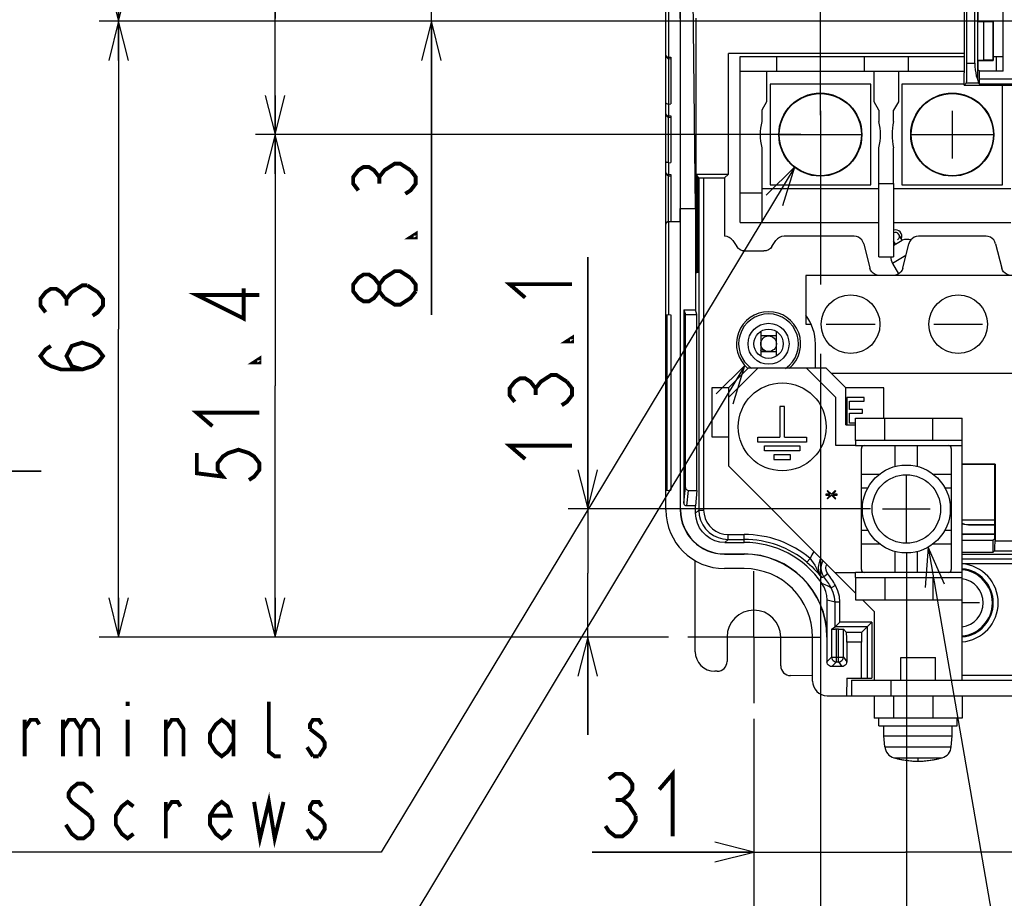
# Model space of a CAD drawing. Extents: x 31 to 410, y 32 to 287.
# Tile 22 of 41: x 210 to 260, y 115 to 160. Entities that reach past the tile are written whole.
import ezdxf

# ---------------------------------------------------------------- set-up
doc = ezdxf.new("R2010")
doc.units = 0
doc.header["$LTSCALE"] = 23.1
doc.linetypes.add('CENTER', pattern=[0.6, 0.375, -0.075, 0.075, -0.075])
doc.layers.get('0').update_dxf_attribs({"linetype": 'CONTINUOUS'})
for name, color, linetype in [('ALL_AXIS', 7, 'CONTINUOUS'), ('ALL_COSM', 7, 'CONTINUOUS'), ('ALL_CURVE', 7, 'CONTINUOUS'), ('ALL_DIM', 7, 'CONTINUOUS'), ('ALL_FEATURES', 7, 'CONTINUOUS'), ('ALL_NOTE', 7, 'CONTINUOUS')]:
    doc.layers.add(name, color=color, linetype=linetype)
doc.dimstyles.get("Standard").update_dxf_attribs({"dimtxt": 2.5, "dimasz": 2.5, "dimexe": 1.25, "dimexo": 0.625, "dimtad": 1, "dimcen": 2.5, "dimazin": 3, "dimtfac": 1, "dimtmove": 0, "dimatfit": 3})

# ---------------------------------------------------------------- blocks, each defined once
blk = doc.blocks.new('_OPEN')
at = {"color": 0, "linetype": 'BYBLOCK'}
for p, q in [((0, 0), (-1, 0.25)), ((-1, -0.25), (0, 0)), ((-1, 0), (0, 0))]:
    blk.add_line(p, q, dxfattribs=at)
blk = doc.blocks.new('*D12')
at = {"layer": 'ALL_DIM', "color": 2, "linetype": 'CONTINUOUS'}
for p, q in [((204.043, 148.734), (204.043, 135.842)), ((206.04, 148.752), (206.04, 135.842)), ((204.043, 136.842), (198.016, 136.842)), ((198.016, 136.842), (205.042, 136.842)), ((211.04, 136.842), (205.042, 136.842)), ((206.04, 136.842), (211.04, 136.842))]:
    blk.add_line(p, q, dxfattribs=at)
at = {"layer": 'ALL_DIM', "color": 2, "linetype": 'CONTINUOUS', "xscale": 2, "yscale": 2, "zscale": 2}
blk.add_blockref('_OPEN', (204.043, 136.842), dxfattribs=at)
at = {"layer": 'ALL_DIM', "color": 2, "linetype": 'CONTINUOUS', "xscale": 2, "yscale": 2, "zscale": 2, "rotation": 180}
blk.add_blockref('_OPEN', (206.04, 136.842), dxfattribs=at)
blk = doc.blocks.new('*D21')
at = {"layer": 'ALL_DIM', "color": 2, "linetype": 'CONTINUOUS'}
for p, q in [((255.307, 132.65), (255.307, 108.358)), ((300.707, 132.51), (300.707, 108.358)), ((255.307, 109.358), (278.007, 109.358)), ((300.707, 109.358), (278.007, 109.358))]:
    blk.add_line(p, q, dxfattribs=at)
at = {"layer": 'ALL_DIM', "color": 2, "linetype": 'CONTINUOUS', "xscale": 2, "yscale": 2, "zscale": 2, "rotation": 180}
blk.add_blockref('_OPEN', (255.307, 109.358), dxfattribs=at)
at = {"layer": 'ALL_DIM', "color": 2, "linetype": 'CONTINUOUS', "xscale": 2, "yscale": 2, "zscale": 2}
blk.add_blockref('_OPEN', (300.707, 109.358), dxfattribs=at)
blk = doc.blocks.new('*D22')
at = {"layer": 'ALL_DIM', "color": 2, "linetype": 'CONTINUOUS'}
for p, q in [((255.307, 130.308), (255.307, 108.358)), ((247.507, 123.983), (247.507, 108.358)), ((247.507, 109.358), (234.959, 109.358)), ((234.959, 109.358), (251.407, 109.358)), ((260.307, 109.358), (251.407, 109.358)), ((255.307, 109.358), (260.307, 109.358))]:
    blk.add_line(p, q, dxfattribs=at)
at = {"layer": 'ALL_DIM', "color": 2, "linetype": 'CONTINUOUS', "xscale": 2, "yscale": 2, "zscale": 2}
blk.add_blockref('_OPEN', (247.507, 109.358), dxfattribs=at)
at = {"layer": 'ALL_DIM', "color": 2, "linetype": 'CONTINUOUS', "xscale": 2, "yscale": 2, "zscale": 2, "rotation": 180}
blk.add_blockref('_OPEN', (255.307, 109.358), dxfattribs=at)
blk = doc.blocks.new('*D26')
at = {"layer": 'ALL_DIM', "color": 2, "linetype": 'CONTINUOUS'}
for p, q in [((239.007, 134.908), (239.007, 147.784)), ((239.007, 147.784), (239.007, 131.633)), ((253.473, 134.908), (238.007, 134.908)), ((239.007, 123.358), (239.007, 131.633)), ((243.132, 128.358), (238.007, 128.358)), ((239.007, 128.358), (239.007, 123.358))]:
    blk.add_line(p, q, dxfattribs=at)
at = {"layer": 'ALL_DIM', "color": 2, "linetype": 'CONTINUOUS', "xscale": 2, "yscale": 2, "zscale": 2}
for p, rotation in [((239.007, 134.908), 270), ((239.007, 128.358), 90)]:
    blk.add_blockref('_OPEN', p, dxfattribs=dict(at, rotation=rotation))
blk = doc.blocks.new('*D28')
at = {"layer": 'ALL_DIM', "color": 2, "linetype": 'CONTINUOUS'}
for p, q in [((265.232, 172.358), (214.007, 172.358)), ((215.007, 172.358), (215.007, 166.108)), ((215.007, 159.858), (215.007, 166.108)), ((261.696, 159.858), (214.007, 159.858))]:
    blk.add_line(p, q, dxfattribs=at)
at = {"layer": 'ALL_DIM', "color": 2, "linetype": 'CONTINUOUS', "xscale": 2, "yscale": 2, "zscale": 2}
for p, rotation in [((215.007, 172.358), 90), ((215.007, 159.858), 270)]:
    blk.add_blockref('_OPEN', p, dxfattribs=dict(at, rotation=rotation))
blk = doc.blocks.new('*D29')
at = {"layer": 'ALL_DIM', "color": 2, "linetype": 'CONTINUOUS'}
for p, q in [((259.229, 159.858), (214.007, 159.858)), ((215.007, 159.858), (215.007, 144.108)), ((215.007, 128.358), (215.007, 144.108)), ((243.132, 128.358), (214.007, 128.358))]:
    blk.add_line(p, q, dxfattribs=at)
at = {"layer": 'ALL_DIM', "color": 2, "linetype": 'CONTINUOUS', "xscale": 2, "yscale": 2, "zscale": 2}
for p, rotation in [((215.007, 159.858), 90), ((215.007, 128.358), 270)]:
    blk.add_blockref('_OPEN', p, dxfattribs=dict(at, rotation=rotation))
blk = doc.blocks.new('*D31')
at = {"layer": 'ALL_DIM', "color": 2, "linetype": 'CONTINUOUS'}
for p, q in [((263.007, 158.468), (263.007, 146.265)), ((263.007, 142.759), (263.007, 116.358)), ((247.507, 124.171), (247.507, 116.358)), ((247.507, 117.358), (239.226, 117.358)), ((239.226, 117.358), (255.257, 117.358)), ((268.007, 117.358), (255.257, 117.358)), ((263.007, 117.358), (268.007, 117.358))]:
    blk.add_line(p, q, dxfattribs=at)
at = {"layer": 'ALL_DIM', "color": 2, "linetype": 'CONTINUOUS', "xscale": 2, "yscale": 2, "zscale": 2}
blk.add_blockref('_OPEN', (247.507, 117.358), dxfattribs=at)
at = {"layer": 'ALL_DIM', "color": 2, "linetype": 'CONTINUOUS', "xscale": 2, "yscale": 2, "zscale": 2, "rotation": 180}
blk.add_blockref('_OPEN', (263.007, 117.358), dxfattribs=at)
blk = doc.blocks.new('_DOT')
at = {"color": 0, "linetype": 'BYBLOCK'}
blk.add_line((-0.25, 0), (-1, 0), dxfattribs=at)
at = {"color": 0, "linetype": 'BYBLOCK', "const_width": 0.25}
blk.add_lwpolyline([(-0.125, 0, 1), (0.125, 0, 1)], format="xyb", close=True, dxfattribs=at)
blk = doc.blocks.new('*D35')
at = {"layer": 'ALL_DIM', "color": 2, "linetype": 'CONTINUOUS'}
for p, q in [((231.007, 164.008), (231.007, 164.258)), ((231.007, 164.258), (231.007, 161.933)), ((263.633, 164.008), (230.007, 164.008)), ((231.007, 144.84), (231.007, 161.933)), ((259.229, 159.858), (230.007, 159.858)), ((231.007, 159.858), (231.007, 144.84))]:
    blk.add_line(p, q, dxfattribs=at)
at = {"layer": 'ALL_DIM', "color": 2, "linetype": 'CONTINUOUS', "xscale": 2, "yscale": 2, "zscale": 2}
for name, p, rotation in [('_DOT', (231.007, 164.008), 270), ('_OPEN', (231.007, 159.858), 90)]:
    blk.add_blockref(name, p, dxfattribs=dict(at, rotation=rotation))
blk = doc.blocks.new('*D42')
at = {"layer": 'ALL_DIM', "color": 2, "linetype": 'CONTINUOUS'}
for p, q in [((250.907, 153.058), (250.907, 146.391)), ((304.907, 153.058), (304.907, 146.416)), ((250.907, 142.849), (250.907, 100.358)), ((304.907, 142.565), (304.907, 100.358)), ((250.907, 101.358), (277.907, 101.358)), ((304.907, 101.358), (277.907, 101.358))]:
    blk.add_line(p, q, dxfattribs=at)
at = {"layer": 'ALL_DIM', "color": 2, "linetype": 'CONTINUOUS', "xscale": 2, "yscale": 2, "zscale": 2, "rotation": 180}
blk.add_blockref('_OPEN', (250.907, 101.358), dxfattribs=at)
at = {"layer": 'ALL_DIM', "color": 2, "linetype": 'CONTINUOUS', "xscale": 2, "yscale": 2, "zscale": 2}
blk.add_blockref('_OPEN', (304.907, 101.358), dxfattribs=at)
blk = doc.blocks.new('*D43')
at = {"layer": 'ALL_DIM', "color": 2, "linetype": 'CONTINUOUS'}
for p, q in [((250.907, 153.058), (250.907, 146.391)), ((250.907, 142.849), (250.907, 100.358)), ((247.507, 123.983), (247.507, 100.358)), ((247.507, 101.358), (236.584, 101.358)), ((236.584, 101.358), (249.207, 101.358)), ((255.907, 101.358), (249.207, 101.358)), ((250.907, 101.358), (255.907, 101.358))]:
    blk.add_line(p, q, dxfattribs=at)
at = {"layer": 'ALL_DIM', "color": 2, "linetype": 'CONTINUOUS', "xscale": 2, "yscale": 2, "zscale": 2}
blk.add_blockref('_OPEN', (247.507, 101.358), dxfattribs=at)
at = {"layer": 'ALL_DIM', "color": 2, "linetype": 'CONTINUOUS', "xscale": 2, "yscale": 2, "zscale": 2, "rotation": 180}
blk.add_blockref('_OPEN', (250.907, 101.358), dxfattribs=at)
blk = doc.blocks.new('*D44')
at = {"layer": 'ALL_DIM', "color": 2, "linetype": 'CONTINUOUS'}
for p, q in [((249.907, 154.058), (222.007, 154.058)), ((223.007, 154.058), (223.007, 141.208)), ((223.007, 128.358), (223.007, 141.208)), ((243.132, 128.358), (222.007, 128.358))]:
    blk.add_line(p, q, dxfattribs=at)
at = {"layer": 'ALL_DIM', "color": 2, "linetype": 'CONTINUOUS', "xscale": 2, "yscale": 2, "zscale": 2}
for p, rotation in [((223.007, 154.058), 90), ((223.007, 128.358), 270)]:
    blk.add_blockref('_OPEN', p, dxfattribs=dict(at, rotation=rotation))
blk = doc.blocks.new('*D45')
at = {"layer": 'ALL_DIM', "color": 2, "linetype": 'CONTINUOUS'}
for p, q in [((223.007, 160.008), (223.007, 191.134)), ((246.782, 165.958), (222.007, 165.958)), ((223.007, 165.958), (223.007, 160.008)), ((223.007, 154.058), (223.007, 160.008)), ((249.907, 154.058), (222.007, 154.058))]:
    blk.add_line(p, q, dxfattribs=at)
at = {"layer": 'ALL_DIM', "color": 2, "linetype": 'CONTINUOUS', "xscale": 2, "yscale": 2, "zscale": 2}
for p, rotation in [((223.007, 165.958), 90), ((223.007, 154.058), 270)]:
    blk.add_blockref('_OPEN', p, dxfattribs=dict(at, rotation=rotation))
blk = doc.blocks.new('*D46')
at = {"layer": 'ALL_DIM', "color": 2, "linetype": 'CONTINUOUS'}
for p, q in [((247.782, 166.958), (247.782, 186.358)), ((250.907, 155.058), (250.907, 186.358)), ((247.782, 185.358), (239.694, 185.358)), ((239.694, 185.358), (249.344, 185.358)), ((255.907, 185.358), (249.344, 185.358)), ((250.907, 185.358), (255.907, 185.358))]:
    blk.add_line(p, q, dxfattribs=at)
at = {"layer": 'ALL_DIM', "color": 2, "linetype": 'CONTINUOUS', "xscale": 2, "yscale": 2, "zscale": 2}
blk.add_blockref('_OPEN', (247.782, 185.358), dxfattribs=at)
at = {"layer": 'ALL_DIM', "color": 2, "linetype": 'CONTINUOUS', "xscale": 2, "yscale": 2, "zscale": 2, "rotation": 180}
blk.add_blockref('_OPEN', (250.907, 185.358), dxfattribs=at)

msp = doc.modelspace()

# ---------------------------------------------------------------- linework, layer by layer
at = {"color": 40, "linetype": 'CONTINUOUS'}
for p, q in [((250.907, 155.283), (250.907, 152.833)), ((257.657, 155.283), (257.657, 152.833)), ((248.805, 154.058), (253.008, 154.058)), ((255.555, 154.058), (259.758, 154.058))]:
    msp.add_line(p, q, dxfattribs=at)
at = {"color": 7, "linetype": 'CONTINUOUS'}
for centre, radius in [((250.907, 154.058), 2.125), ((257.657, 154.058), 2.125), ((255.307, 134.908), 2.25)]:
    msp.add_circle(centre, radius, dxfattribs=at)
at = {"color": 9, "linetype": 'CONTINUOUS'}
for centre, radius in [((250.907, 154.058), 2.101), ((257.657, 154.058), 2.101), ((255.307, 134.908), 1.75)]:
    msp.add_circle(centre, radius, dxfattribs=at)
at = {"layer": 'ALL_AXIS', "color": 7, "linetype": 'CONTINUOUS'}
for p, q in [((254.657, 154.733), (254.657, 155.308)), ((254.657, 151.558), (254.657, 153.383)), ((254.602, 147.475), (254.911, 146.94)), ((250.157, 146.858), (250.157, 144.358)), ((250.157, 144.358), (250.43, 144.358)), ((247.857, 143.758), (247.857, 142.958)), ((248.657, 143.758), (247.857, 143.758)), ((248.657, 142.958), (248.657, 143.758)), ((250.657, 142.108), (250.657, 143.358)), ((247.857, 142.958), (248.657, 142.958)), ((251.457, 141.858), (261.057, 141.858)), ((245.357, 141.108), (245.357, 138.608)), ((246.207, 141.108), (245.357, 141.108)), ((254.157, 141.108), (252.207, 141.108)), ((254.157, 139.558), (254.157, 141.108)), ((245.357, 138.608), (246.207, 138.608)), ((253.007, 135.983), (253.36, 135.983)), ((257.253, 135.983), (257.607, 135.983)), ((258.157, 134.358), (259.831, 134.358)), ((253.007, 133.833), (253.36, 133.833)), ((257.253, 133.833), (257.607, 133.833)), ((255.02, 126.158), (255.02, 127.308)), ((255.02, 127.308), (256.793, 127.308)), ((256.793, 126.158), (256.793, 127.308)), ((253.907, 123.808), (253.907, 124.208)), ((257.907, 123.808), (257.907, 124.208)), ((253.907, 123.808), (257.907, 123.808)), ((254.157, 123.308), (254.157, 123.808)), ((257.657, 123.308), (257.657, 123.808)), ((254.206, 122.748), (254.157, 123.308)), ((254.157, 123.308), (257.657, 123.308)), ((257.608, 122.748), (257.657, 123.308))]:
    msp.add_line(p, q, dxfattribs=at)
at = {"layer": 'ALL_AXIS', "color": 7, "linetype": 'CENTER'}
for q in [(247.507, 131.733), (244.132, 128.358), (247.507, 124.983), (250.882, 128.358)]:
    msp.add_line((247.507, 128.358), q, dxfattribs=at)
at = {"layer": 'ALL_AXIS', "color": 9, "linetype": 'CONTINUOUS'}
for p, q in [((254.206, 122.748), (257.608, 122.748)), ((254.675, 122.179), (257.138, 122.179))]:
    msp.add_line(p, q, dxfattribs=at)
at = {"layer": 'ALL_AXIS', "color": 7, "linetype": 'CONTINUOUS'}
for centre, radius in [((248.257, 143.358), 0.4), ((248.957, 139.108), 2.25)]:
    msp.add_circle(centre, radius, dxfattribs=at)
for centre, radius, start, end in [((257.657, 154.058), 3.075, 167.3196, 192.6804), ((254.757, 148.858), 0.325, 338.24, 107.9883), ((254.757, 148.858), 0.325, 252.0117, 261.4792), ((248.257, 143.358), 2.4, 0, 37.6585), ((258.007, 130.108), 2, 274.3539, 85.6461), ((258.007, 130.108), 1.75, 274.9921, 85.0079), ((254.853, 122.805), 0.65, 185, 254.1191), ((256.96, 122.805), 0.65, 285.8809, 355), ((255.907, 126.508), 4.5, 254.1191, 285.8809)]:
    msp.add_arc(centre, radius, start, end, dxfattribs=at)
at = {"layer": 'ALL_AXIS', "color": 9, "linetype": 'CONTINUOUS'}
for radius, start, end in [(1.701, 275.1847, 84.8153), (1.231, 277.2194, 82.7806)]:
    msp.add_arc((258.007, 130.108), radius, start, end, dxfattribs=at)
at = {"layer": 'ALL_COSM', "color": 7, "linetype": 'CONTINUOUS'}
for p, q in [((248.832, 140.158), (248.832, 138.583)), ((249.082, 140.158), (248.832, 140.158)), ((249.082, 138.583), (249.082, 140.158)), ((247.707, 138.333), (247.707, 138.583)), ((247.707, 138.583), (248.832, 138.583)), ((249.082, 138.583), (250.207, 138.583)), ((250.207, 138.583), (250.207, 138.333)), ((250.207, 138.333), (247.707, 138.333)), ((248.057, 137.883), (248.057, 138.133)), ((248.057, 138.133), (249.857, 138.133)), ((249.857, 138.133), (249.857, 137.883)), ((249.857, 137.883), (248.057, 137.883)), ((248.532, 137.683), (248.532, 137.433)), ((249.382, 137.683), (248.532, 137.683)), ((249.382, 137.433), (249.382, 137.683)), ((248.532, 137.433), (249.382, 137.433))]:
    msp.add_line(p, q, dxfattribs=at)
at = {"layer": 'ALL_CURVE', "color": 2, "linetype": 'CONTINUOUS'}
for p, q in [((251.207, 144.358), (253.707, 144.358)), ((256.707, 144.358), (259.207, 144.358))]:
    msp.add_line(p, q, dxfattribs=at)
at = {"layer": 'ALL_CURVE', "color": 40, "linetype": 'CONTINUOUS'}
for p, q in [((255.307, 133.158), (255.307, 136.658)), ((254.082, 134.908), (256.532, 134.908)), ((259.057, 130.108), (258.157, 130.108)), ((255.907, 122.008), (255.907, 122.132))]:
    msp.add_line(p, q, dxfattribs=at)
at = {"layer": 'ALL_CURVE', "color": 4, "linetype": 'CONTINUOUS'}
for p, q in [((251.185, 135.67), (251.185, 135.608)), ((251.409, 135.67), (251.185, 135.67)), ((251.185, 135.608), (251.409, 135.608)), ((251.281, 135.858), (251.249, 135.826)), ((251.249, 135.826), (251.409, 135.67)), ((251.409, 135.608), (251.249, 135.451)), ((251.473, 135.67), (251.281, 135.858)), ((251.281, 135.42), (251.473, 135.608)), ((251.664, 135.858), (251.473, 135.67)), ((251.473, 135.608), (251.664, 135.42)), ((251.536, 135.67), (251.696, 135.826)), ((251.76, 135.67), (251.536, 135.67)), ((251.696, 135.451), (251.536, 135.608)), ((251.536, 135.608), (251.76, 135.608)), ((251.696, 135.826), (251.664, 135.858)), ((251.76, 135.608), (251.76, 135.67)), ((251.249, 135.451), (251.281, 135.42)), ((251.664, 135.42), (251.696, 135.451))]:
    msp.add_line(p, q, dxfattribs=at)
at = {"layer": 'ALL_CURVE', "color": 2, "linetype": 'CONTINUOUS'}
for centre in [(252.457, 144.358), (257.957, 144.358)]:
    msp.add_circle(centre, 1.5, dxfattribs=at)
at = {"layer": 'ALL_CURVE', "color": 4, "linetype": 'CONTINUOUS'}
msp.add_circle((247.919, 143.02), 0.0625, dxfattribs=at)
at = {"layer": 'ALL_CURVE', "color": 40, "linetype": 'CONTINUOUS'}
msp.add_arc((255.907, 126.508), 4.5, 256.5066, 283.4934, dxfattribs=at)
at = {"layer": 'ALL_DIM', "color": 2, "linetype": 'CONTINUOUS', "const_width": 0.2}
for points in [[(227.273, 151.204), (227.007, 151.548), (227.007, 151.892), (227.273, 152.236), (227.54, 152.408), (227.807, 152.408), (228.073, 152.236), (228.34, 151.892), (228.607, 152.236), (228.873, 152.408), (229.14, 152.58), (229.407, 152.58), (229.94, 152.236)], [(229.94, 152.236), (230.207, 151.892), (230.207, 151.548), (229.94, 151.204), (229.673, 151.032)], [(228.34, 151.548), (228.34, 151.892)], [(230.207, 148.968), (230.207, 148.796), (229.94, 148.796), (230.207, 148.968)], [(228.607, 145.7), (228.34, 146.044), (228.34, 146.388), (228.607, 146.732), (228.873, 146.904), (229.14, 147.076), (229.407, 147.076), (229.94, 146.732)], [(228.34, 146.044), (228.073, 145.7), (227.807, 145.528), (227.54, 145.528), (227.273, 145.7), (227.007, 146.044), (227.007, 146.388), (227.273, 146.732), (227.54, 146.904), (227.807, 146.904), (228.073, 146.732), (228.34, 146.388)], [(229.94, 146.732), (230.207, 146.388), (230.207, 146.044)], [(211.273, 144.968), (211.007, 145.312), (211.007, 145.656), (211.273, 146), (211.54, 146.172), (211.807, 146.172), (212.073, 146), (212.34, 145.656), (212.607, 146), (212.873, 146.172), (213.14, 146.344), (213.407, 146.344)], [(213.407, 146.344), (213.94, 146), (214.207, 145.656), (214.207, 145.312), (213.94, 144.968), (213.673, 144.796)], [(222.207, 145.852), (219.007, 145.852), (221.407, 144.648), (221.407, 146.196)], [(230.207, 146.044), (229.94, 145.7), (229.673, 145.528), (229.407, 145.356), (229.14, 145.356), (228.607, 145.7)], [(235.807, 145.72), (235.007, 146.408), (238.207, 146.408)], [(212.34, 145.312), (212.34, 145.656)], [(238.207, 143.656), (238.207, 143.484), (237.94, 143.484), (238.207, 143.656)], [(213.14, 142.044), (212.607, 142.216), (212.34, 142.732), (212.607, 143.248), (213.14, 143.42), (213.673, 143.248), (213.94, 143.076), (214.207, 142.732), (213.94, 142.388), (213.673, 142.216), (213.14, 142.044), (212.073, 142.044), (211.54, 142.216), (211.273, 142.388), (211.007, 142.732), (211.273, 143.076), (211.54, 143.248)], [(222.207, 142.584), (222.207, 142.412), (221.94, 142.412), (222.207, 142.584)], [(235.273, 140.388), (235.007, 140.732), (235.007, 141.076), (235.273, 141.42), (235.54, 141.592), (235.807, 141.592), (236.073, 141.42), (236.34, 141.076), (236.607, 141.42), (236.873, 141.592), (237.14, 141.764), (237.407, 141.764), (237.94, 141.42)], [(236.34, 140.732), (236.34, 141.076)], [(237.94, 141.42), (238.207, 141.076), (238.207, 140.732), (237.94, 140.388), (237.673, 140.216)], [(219.807, 139.144), (219.007, 139.832), (222.207, 139.832)], [(219.007, 137.768), (219.007, 136.736), (220.34, 136.564), (220.073, 136.908), (220.073, 137.252), (220.34, 137.596), (220.607, 137.768), (221.14, 137.94), (221.673, 137.768), (221.94, 137.596), (222.207, 137.252), (222.207, 136.908), (221.94, 136.564), (221.673, 136.392)], [(235.807, 137.464), (235.007, 138.152), (238.207, 138.152)], [(240.086, 121.091), (240.43, 121.358), (240.774, 121.358), (241.118, 121.091), (241.29, 120.824), (241.29, 120.558), (241.118, 120.291), (240.774, 120.024), (241.118, 119.758), (241.462, 119.224)], [(242.666, 120.558), (243.354, 121.358), (243.354, 118.158)], [(240.43, 120.024), (240.774, 120.024)], [(241.462, 119.224), (241.462, 118.958), (241.118, 118.424)], [(241.118, 118.424), (240.774, 118.158), (240.43, 118.158), (240.086, 118.424), (239.914, 118.691)]]:
    msp.add_lwpolyline(points, dxfattribs=at)
at = {"layer": 'ALL_FEATURES', "color": 7, "linetype": 'CONTINUOUS'}
for p, q in [((260.257, 157.305), (260.257, 177.508)), ((243.757, 134.858), (243.757, 176.314)), ((243.007, 134.858), (243.007, 175.937)), ((258.407, 157.713), (258.407, 169.314)), ((258.813, 157.713), (258.813, 169.314)), ((258.972, 156.847), (258.972, 169.305)), ((244.527, 150.272), (244.396, 161.022)), ((258.263, 160.708), (258.263, 157.212)), ((243.757, 159.608), (243.744, 160.358)), ((258.989, 159.858), (258.989, 160.358)), ((244.552, 152.042), (244.552, 160.02)), ((258.989, 159.858), (258.972, 159.84)), ((258.972, 159.84), (259.248, 159.84)), ((259.757, 159.858), (258.989, 159.858)), ((259.757, 159.858), (259.748, 159.849)), ((259.757, 157.858), (259.757, 159.858)), ((246.207, 152.042), (246.207, 158.208)), ((258.263, 158.208), (246.207, 158.208)), ((243.007, 158.099), (243.013, 158.055)), ((243.144, 157.949), (243.256, 157.939)), ((243.257, 158.014), (243.257, 155.63)), ((246.807, 149.558), (246.807, 158.058)), ((246.807, 158.058), (258.263, 158.058)), ((248.657, 158.058), (248.657, 157.308)), ((253.157, 158.058), (253.157, 157.308)), ((255.407, 158.058), (255.407, 157.308)), ((258.972, 157.875), (258.989, 157.858)), ((258.972, 157.875), (259.248, 157.875)), ((258.989, 157.358), (258.989, 157.858)), ((258.989, 157.858), (259.757, 157.858)), ((259.748, 157.867), (259.757, 157.858)), ((259.757, 158.058), (260.257, 158.058)), ((259.907, 158.058), (259.907, 157.308)), ((246.807, 157.308), (258.263, 157.308)), ((248.157, 157.308), (248.157, 155.741)), ((253.657, 155.741), (253.657, 157.308)), ((254.907, 157.308), (254.907, 155.741)), ((258.267, 157.208), (258.263, 157.212)), ((258.267, 156.59), (258.267, 157.208)), ((259.042, 157.305), (258.989, 157.358)), ((259.042, 156.833), (259.042, 157.305)), ((260.257, 157.305), (259.042, 157.305)), ((258.267, 156.59), (258.389, 156.713)), ((259.046, 156.647), (258.98, 156.713)), ((248.332, 156.633), (248.332, 151.483)), ((253.482, 156.633), (248.332, 156.633)), ((253.482, 151.483), (253.482, 156.633)), ((255.082, 156.633), (255.082, 151.483)), ((258.267, 156.633), (255.082, 156.633)), ((258.267, 156.59), (267.907, 156.59)), ((260.232, 151.483), (260.232, 156.59)), ((248.157, 155.741), (247.907, 155.308)), ((253.907, 155.308), (253.657, 155.741)), ((254.907, 155.741), (254.657, 155.308)), ((243.157, 155.621), (243.257, 155.63)), ((247.907, 155.308), (247.907, 154.733)), ((253.907, 155.308), (253.907, 154.733)), ((243.007, 155.099), (243.013, 155.055)), ((243.144, 154.949), (243.256, 154.939)), ((243.257, 155.014), (243.257, 152.63)), ((247.907, 153.383), (247.907, 149.558)), ((253.907, 147.808), (253.907, 153.383)), ((243.157, 152.621), (243.257, 152.63)), ((243.007, 152.099), (243.013, 152.055)), ((243.144, 151.949), (243.256, 151.939)), ((243.257, 152.014), (243.257, 149.63)), ((244.569, 152.019), (244.552, 152.042)), ((244.552, 152.042), (246.207, 152.042)), ((244.569, 146.994), (244.569, 152.019)), ((244.59, 151.989), (244.569, 151.989)), ((244.59, 151.989), (244.59, 146.996)), ((244.642, 151.914), (244.59, 151.989)), ((244.642, 147.001), (244.642, 151.914)), ((244.663, 151.884), (244.642, 151.884)), ((244.663, 151.884), (244.663, 147.003)), ((244.686, 151.851), (244.663, 151.884)), ((244.936, 151.847), (246.011, 151.847)), ((246.011, 151.847), (246.207, 152.042)), ((246.011, 151.847), (246.011, 148.858)), ((247.907, 151.308), (253.907, 151.308)), ((248.332, 151.483), (253.482, 151.483)), ((254.657, 151.558), (254.657, 147.808)), ((254.657, 151.308), (260.657, 151.308)), ((255.082, 151.483), (260.232, 151.483)), ((243.744, 149.608), (243.732, 150.272)), ((243.732, 150.272), (244.527, 150.272)), ((244.527, 150.272), (244.527, 145.094)), ((243.144, 149.62), (243.257, 149.63)), ((243.007, 149.47), (243.015, 149.519)), ((243.157, 149.608), (243.744, 149.608)), ((243.744, 149.608), (243.744, 134.858)), ((246.807, 149.558), (253.907, 149.558)), ((254.657, 149.558), (260.657, 149.558)), ((246.43, 148.635), (246.633, 148.33)), ((248.43, 148.33), (248.633, 148.635)), ((252.641, 148.858), (249.049, 148.858)), ((254.753, 148.463), (254.657, 148.631)), ((254.753, 148.463), (255.1, 148.663)), ((255.1, 148.663), (254.93, 148.958)), ((259.391, 148.858), (255.922, 148.858)), ((247.049, 148.108), (248.014, 148.108)), ((253.126, 148.479), (253.437, 147.236)), ((255.126, 147.236), (255.437, 148.479)), ((259.876, 148.479), (260.187, 147.236)), ((253.907, 147.808), (254.657, 147.808)), ((254.602, 147.475), (254.911, 146.94)), ((244.59, 146.996), (244.569, 146.994)), ((244.663, 147.003), (244.642, 147.001)), ((309.157, 146.858), (250.157, 146.858)), ((243.928, 145.094), (243.928, 135.216)), ((243.928, 145.094), (244.007, 144.858)), ((243.928, 145.094), (244.527, 145.094)), ((244.582, 144.858), (244.527, 145.094)), ((243.007, 144.858), (243.257, 144.845)), ((243.045, 144.856), (243.045, 135.86)), ((243.257, 144.845), (243.257, 135.871)), ((244.007, 136.01), (244.007, 144.858)), ((244.007, 144.858), (244.582, 144.858)), ((244.582, 135.858), (244.582, 144.858)), ((243.045, 144.354), (243.007, 144.358)), ((243.968, 136.442), (243.968, 144.274)), ((243.968, 144.274), (243.996, 144.271)), ((243.996, 144.271), (243.996, 136.444)), ((247.857, 143.987), (247.857, 143.758)), ((248.657, 143.758), (248.657, 143.987)), ((247.857, 142.958), (247.857, 142.729)), ((248.657, 142.729), (248.657, 142.958)), ((247.207, 142.108), (246.207, 141.108)), ((247.707, 142.108), (247.207, 142.108)), ((251.207, 142.108), (250.207, 142.108)), ((252.207, 141.108), (251.207, 142.108)), ((246.207, 141.108), (246.207, 140.608)), ((252.207, 139.208), (252.207, 141.108)), ((252.257, 140.608), (252.257, 139.208)), ((253.157, 140.608), (252.257, 140.608)), ((253.157, 140.416), (253.157, 140.608)), ((252.407, 140.001), (252.407, 140.416)), ((252.407, 140.416), (253.157, 140.416)), ((253.057, 140.001), (252.407, 140.001)), ((252.407, 139.299), (252.407, 139.81)), ((252.407, 139.81), (253.057, 139.81)), ((252.707, 138.408), (252.707, 139.558)), ((252.707, 139.558), (258.157, 139.558)), ((253.057, 139.81), (253.057, 140.001)), ((254.207, 138.408), (254.207, 139.558)), ((256.657, 138.408), (256.657, 139.558)), ((258.157, 138.408), (258.157, 139.558)), ((252.207, 139.208), (252.707, 139.208)), ((252.707, 139.299), (252.407, 139.299)), ((253.157, 138.158), (257.457, 138.158)), ((254.732, 137.067), (254.732, 138.158)), ((255.882, 137.067), (255.882, 138.158)), ((253.007, 131.808), (253.007, 138.008)), ((257.607, 138.008), (257.607, 131.808)), ((259.844, 137.195), (258.157, 137.195)), ((259.831, 137.182), (258.157, 137.182)), ((259.844, 137.195), (259.831, 137.182)), ((259.831, 133.358), (259.831, 137.182)), ((259.844, 137.195), (259.844, 133.274)), ((253.007, 136.683), (253.939, 136.683)), ((256.674, 136.683), (257.607, 136.683)), ((243.007, 136.358), (243.045, 136.361)), ((243.996, 136.444), (243.968, 136.442)), ((243.007, 135.858), (243.257, 135.871)), ((244.156, 135.858), (244.582, 135.858)), ((244.582, 135.858), (244.527, 135.064)), ((244.527, 135.064), (244.078, 135.064)), ((244.527, 134.696), (244.527, 135.064)), ((259.831, 134.081), (258.48, 134.081)), ((258.506, 134.108), (259.831, 134.108)), ((258.157, 133.646), (258.283, 133.634)), ((258.157, 133.619), (258.256, 133.608)), ((259.831, 133.608), (258.256, 133.608)), ((258.283, 133.634), (259.831, 133.634)), ((246.027, 133.196), (247.007, 133.196)), ((253.007, 133.133), (253.939, 133.133)), ((256.674, 133.133), (257.607, 133.133)), ((258.157, 133.306), (259.757, 133.306)), ((259.831, 133.358), (259.757, 133.306)), ((259.757, 132.695), (259.757, 133.306)), ((246.007, 132.608), (247.007, 132.608)), ((246.007, 132.595), (247.007, 132.595)), ((254.732, 131.658), (254.732, 132.749)), ((255.882, 131.658), (255.882, 132.749)), ((258.157, 132.695), (259.757, 132.695)), ((259.835, 132.774), (259.757, 132.695)), ((244.507, 127.608), (244.507, 132.271)), ((260.757, 132.108), (258.157, 132.108)), ((247.007, 131.858), (246.007, 131.858)), ((251.657, 131.658), (252.707, 130.608)), ((257.457, 131.658), (253.157, 131.658)), ((252.707, 131.408), (252.707, 130.258)), ((254.207, 131.408), (254.207, 130.258)), ((256.657, 131.408), (256.657, 130.258)), ((258.157, 126.158), (258.157, 131.408)), ((251.257, 128.358), (251.257, 130.25)), ((252.707, 130.258), (258.157, 130.258)), ((253.057, 130.258), (253.657, 129.658)), ((253.657, 129.658), (253.657, 126.158)), ((251.658, 128.877), (251.908, 129.127)), ((253.013, 128.593), (253.547, 129.127)), ((251.484, 128.755), (251.658, 128.877)), ((251.839, 128.758), (251.67, 128.758)), ((252.089, 128.755), (252.251, 128.593)), ((246.132, 128.358), (246.132, 127.108)), ((248.882, 126.885), (248.882, 128.358)), ((250.507, 126.108), (250.507, 128.358)), ((251.244, 128.358), (251.244, 127.095)), ((252.257, 128.093), (252.257, 127.095)), ((253.007, 126.258), (253.007, 128.093)), ((245.632, 126.608), (245.507, 126.608)), ((252.007, 126.845), (251.493, 126.845)), ((250.507, 126.375), (249.377, 126.385)), ((252.257, 126.258), (252.241, 125.358)), ((252.257, 126.258), (253.547, 126.258)), ((252.507, 126.158), (252.507, 125.358)), ((252.507, 126.158), (274.257, 126.158)), ((254.507, 126.158), (254.507, 125.358)), ((251.257, 125.358), (252.507, 125.358)), ((253.657, 125.358), (253.657, 124.208)), ((254.657, 125.358), (254.657, 124.208)), ((256.657, 125.358), (256.657, 124.208)), ((258.157, 125.358), (258.157, 124.208))]:
    msp.add_line(p, q, dxfattribs=at)
at = {"layer": 'ALL_FEATURES', "color": 9, "linetype": 'CONTINUOUS'}
for p, q in [((243.157, 158.022), (243.157, 160.358)), ((259.248, 159.84), (259.248, 157.875)), ((259.748, 159.849), (259.748, 157.867)), ((243.035, 158.066), (243.068, 158.043)), ((243.144, 157.949), (243.144, 155.62)), ((243.157, 158.022), (243.257, 158.014)), ((258.407, 157.713), (258.813, 157.713)), ((258.389, 156.713), (258.98, 156.713)), ((294.04, 156.897), (259.042, 156.897)), ((309.046, 156.647), (259.046, 156.647)), ((243.157, 155.022), (243.157, 155.621)), ((243.035, 155.066), (243.068, 155.043)), ((243.144, 152.62), (243.144, 154.949)), ((243.157, 155.022), (243.257, 155.014)), ((243.157, 152.022), (243.157, 152.621)), ((243.035, 152.066), (243.068, 152.043)), ((243.144, 149.62), (243.144, 151.949)), ((243.157, 152.022), (243.257, 152.014)), ((244.686, 151.851), (244.686, 134.855)), ((244.936, 151.847), (244.936, 134.855)), ((253.907, 151.558), (254.657, 151.558)), ((247.907, 151.058), (246.807, 151.058)), ((243.157, 144.85), (243.157, 149.608)), ((255.284, 147.868), (254.602, 147.475)), ((243.049, 144.855), (243.049, 135.86)), ((252.707, 138.158), (253.157, 138.158)), ((257.457, 138.158), (258.157, 138.158)), ((243.928, 135.216), (244.007, 136.01)), ((244.078, 135.064), (244.156, 135.858)), ((243.744, 134.858), (243.757, 134.858)), ((244.686, 134.855), (244.527, 134.696)), ((244.686, 134.855), (244.936, 134.855)), ((258.506, 134.108), (258.48, 134.081)), ((246.186, 133.355), (246.186, 133.605)), ((246.186, 133.605), (247.007, 133.605)), ((247.007, 133.196), (247.007, 133.605)), ((258.256, 133.608), (258.283, 133.634)), ((246.186, 133.355), (246.027, 133.196)), ((246.186, 133.355), (247.007, 133.355)), ((259.844, 133.274), (261.169, 133.274)), ((246.007, 132.595), (246.007, 132.608)), ((247.007, 132.608), (247.007, 132.595)), ((258.157, 132.603), (262.011, 132.603)), ((259.835, 132.774), (261.178, 132.774)), ((250.219, 132.185), (250.38, 132.377)), ((258.157, 132.353), (262.007, 132.353)), ((251.292, 131.592), (251.093, 131.441)), ((253.157, 131.658), (252.707, 131.658)), ((258.157, 131.658), (257.457, 131.658)), ((251.682, 130.997), (251.464, 130.875)), ((251.658, 128.877), (251.658, 130.137)), ((251.908, 130.137), (251.658, 130.137)), ((251.908, 129.127), (251.908, 130.137)), ((253.547, 129.127), (251.908, 129.127)), ((253.547, 129.127), (253.547, 126.258)), ((251.484, 128.755), (251.484, 127.335)), ((253.297, 128.877), (251.658, 128.877)), ((251.734, 127.085), (251.734, 128.758)), ((251.839, 127.085), (251.839, 128.758)), ((252.089, 127.335), (252.089, 128.755)), ((253.013, 128.593), (252.251, 128.593)), ((253.297, 128.877), (253.297, 126.258)), ((251.257, 128.358), (251.244, 128.358)), ((253.007, 128.093), (252.257, 128.093)), ((251.244, 127.095), (251.484, 127.335)), ((251.484, 127.335), (252.089, 127.335)), ((251.493, 126.845), (251.734, 127.085)), ((251.734, 127.085), (251.839, 127.085)), ((251.839, 127.085), (252.007, 126.845)), ((252.089, 127.335), (252.257, 127.095)), ((258.157, 126.408), (261.757, 126.408))]:
    msp.add_line(p, q, dxfattribs=at)
at = {"layer": 'ALL_FEATURES', "color": 3, "linetype": 'CONTINUOUS'}
for p, q in [((247.707, 142.108), (246.207, 140.608)), ((250.207, 142.108), (247.707, 142.108)), ((251.707, 140.608), (250.207, 142.108)), ((246.207, 140.608), (246.207, 137.108)), ((251.707, 138.158), (251.707, 140.608)), ((252.707, 138.158), (251.707, 138.158)), ((252.707, 138.408), (252.707, 138.158)), ((258.157, 138.408), (252.707, 138.408)), ((258.157, 131.408), (258.157, 138.408)), ((246.207, 137.108), (251.657, 131.658)), ((251.657, 131.658), (252.707, 131.658)), ((252.707, 131.408), (252.707, 131.658)), ((252.707, 131.408), (258.157, 131.408)), ((252.507, 125.358), (303.507, 125.358)), ((258.157, 124.208), (253.657, 124.208))]:
    msp.add_line(p, q, dxfattribs=at)
at = {"layer": 'ALL_FEATURES', "color": 7, "linetype": 'CONTINUOUS'}
for points in [[(259.248, 159.84), (259.358, 159.84), (259.462, 159.841), (259.557, 159.842), (259.636, 159.843), (259.696, 159.845), (259.734, 159.847), (259.748, 159.849)], [(243.013, 158.055), (243.032, 158.015), (243.062, 157.983)], [(243.062, 157.983), (243.099, 157.96), (243.144, 157.949)], [(258.389, 156.713), (258.393, 156.735), (258.396, 156.794), (258.399, 156.887), (258.402, 157.012), (258.404, 157.162), (258.405, 157.334), (258.406, 157.52), (258.407, 157.713)], [(258.813, 157.713), (258.818, 157.542), (258.832, 157.375), (258.855, 157.218), (258.886, 157.074), (258.925, 156.949), (258.972, 156.847)], [(259.748, 157.867), (259.734, 157.868), (259.696, 157.87), (259.636, 157.872), (259.557, 157.873), (259.462, 157.874), (259.358, 157.875), (259.248, 157.875)], [(258.972, 156.847), (258.974, 156.775), (258.977, 156.73), (258.98, 156.713)], [(259.046, 156.647), (259.045, 156.656), (259.044, 156.682), (259.043, 156.722), (259.042, 156.773), (259.042, 156.833)], [(243.144, 155.62), (243.099, 155.625), (243.06, 155.635), (243.031, 155.649), (243.013, 155.665), (243.007, 155.682)], [(243.144, 155.62), (243.148, 155.62), (243.152, 155.621), (243.157, 155.621)], [(243.013, 155.055), (243.032, 155.015), (243.062, 154.983)], [(243.062, 154.983), (243.099, 154.96), (243.144, 154.949)], [(243.144, 152.62), (243.099, 152.625), (243.06, 152.635), (243.031, 152.649), (243.013, 152.665), (243.007, 152.682)], [(243.144, 152.62), (243.148, 152.62), (243.152, 152.621), (243.157, 152.621)], [(243.013, 152.055), (243.032, 152.015), (243.062, 151.983)], [(243.062, 151.983), (243.099, 151.96), (243.144, 151.949)], [(244.686, 151.851), (244.695, 151.85), (244.721, 151.849), (244.761, 151.848), (244.812, 151.847), (244.872, 151.847), (244.936, 151.847)], [(243.015, 149.519), (243.036, 149.559), (243.067, 149.59), (243.104, 149.611), (243.144, 149.62)], [(243.007, 149.47), (243.016, 149.51), (243.034, 149.545), (243.06, 149.572), (243.09, 149.592), (243.123, 149.604), (243.157, 149.608)], [(246.43, 148.635), (246.35, 148.728), (246.25, 148.799), (246.136, 148.843), (246.011, 148.858)], [(249.049, 148.858), (248.928, 148.843), (248.813, 148.799), (248.713, 148.728), (248.633, 148.635)], [(253.126, 148.479), (253.088, 148.582), (253.028, 148.675), (252.949, 148.752), (252.855, 148.81), (252.751, 148.846), (252.641, 148.858)], [(255.922, 148.858), (255.812, 148.846), (255.708, 148.81), (255.614, 148.752), (255.535, 148.675), (255.475, 148.582), (255.437, 148.479)], [(259.876, 148.479), (259.838, 148.582), (259.778, 148.675), (259.699, 148.752), (259.605, 148.81), (259.501, 148.846), (259.391, 148.858)], [(247.049, 148.108), (246.928, 148.123), (246.813, 148.167), (246.713, 148.237), (246.633, 148.33)], [(248.43, 148.33), (248.35, 148.237), (248.25, 148.167), (248.136, 148.123), (248.014, 148.108)], [(253.922, 146.858), (253.812, 146.87), (253.708, 146.906), (253.614, 146.964), (253.535, 147.041), (253.475, 147.133), (253.437, 147.236)], [(255.126, 147.236), (255.088, 147.133), (255.028, 147.041), (254.949, 146.964), (254.855, 146.906), (254.751, 146.87), (254.641, 146.858)], [(260.672, 146.858), (260.562, 146.87), (260.458, 146.906), (260.364, 146.964), (260.285, 147.041), (260.225, 147.133), (260.187, 147.236)], [(244.007, 136.01), (244.014, 135.962), (244.036, 135.92), (244.069, 135.886), (244.11, 135.865), (244.156, 135.858)], [(244.078, 135.064), (244.032, 135.072), (243.99, 135.093), (243.957, 135.126), (243.936, 135.169), (243.928, 135.216)], [(246.027, 133.196), (245.767, 133.219), (245.514, 133.286), (245.277, 133.397), (245.063, 133.547), (244.878, 133.732), (244.728, 133.946), (244.618, 134.183), (244.55, 134.435), (244.527, 134.696)], [(258.157, 134.177), (258.284, 134.133), (258.506, 134.108)], [(258.48, 134.081), (258.258, 134.107), (258.157, 134.142)], [(259.835, 132.774), (259.837, 132.788), (259.839, 132.826), (259.841, 132.886), (259.842, 132.965), (259.843, 133.059), (259.844, 133.164), (259.844, 133.274)], [(251.257, 130.25), (251.24, 130.475), (251.189, 130.695), (251.106, 130.905), (250.992, 131.1)], [(251.484, 128.755), (251.493, 128.755), (251.519, 128.756), (251.558, 128.757), (251.61, 128.757), (251.67, 128.758)], [(251.839, 128.758), (251.903, 128.758), (251.963, 128.757), (252.014, 128.757), (252.054, 128.756), (252.079, 128.755), (252.089, 128.755)], [(252.257, 128.093), (252.256, 128.203), (252.256, 128.308), (252.255, 128.402), (252.254, 128.481), (252.253, 128.541), (252.252, 128.579), (252.251, 128.593)], [(253.013, 128.593), (253.011, 128.579), (253.01, 128.541), (253.009, 128.481), (253.008, 128.402), (253.007, 128.308), (253.007, 128.203), (253.007, 128.093)], [(251.493, 126.845), (251.429, 126.853), (251.368, 126.878), (251.317, 126.918), (251.277, 126.97), (251.252, 127.03), (251.244, 127.095)], [(252.257, 127.095), (252.248, 127.03), (252.223, 126.97), (252.183, 126.918), (252.132, 126.878), (252.071, 126.853), (252.007, 126.845)]]:
    msp.add_lwpolyline(points, dxfattribs=at)
at = {"layer": 'ALL_FEATURES', "color": 9, "linetype": 'CONTINUOUS'}
for points in [[(243.007, 158.128), (243.014, 158.096), (243.035, 158.066)], [(243.068, 158.043), (243.11, 158.027), (243.157, 158.022)], [(243.144, 157.949), (243.147, 157.958), (243.152, 157.983), (243.157, 158.022)], [(243.007, 155.128), (243.014, 155.096), (243.035, 155.066)], [(243.068, 155.043), (243.11, 155.027), (243.157, 155.022)], [(243.144, 154.949), (243.147, 154.958), (243.152, 154.983), (243.157, 155.022)], [(243.007, 152.128), (243.014, 152.096), (243.035, 152.066)], [(243.068, 152.043), (243.11, 152.027), (243.157, 152.022)], [(243.144, 151.949), (243.147, 151.958), (243.152, 151.983), (243.157, 152.022)], [(244.686, 134.855), (244.709, 134.595), (244.776, 134.342), (244.887, 134.105), (245.037, 133.891), (245.222, 133.705), (245.437, 133.555), (245.674, 133.445), (245.927, 133.377), (246.186, 133.355)], [(244.936, 134.855), (244.955, 134.638), (245.011, 134.428), (245.103, 134.23), (245.229, 134.051), (245.383, 133.897), (245.562, 133.772), (245.76, 133.68), (245.97, 133.623), (246.186, 133.605)], [(250.576, 132.739), (250.464, 132.566), (250.38, 132.377)], [(250.219, 132.185), (250.345, 132.076), (250.473, 131.958), (250.596, 131.837), (250.696, 131.733), (250.773, 131.648), (250.836, 131.577), (250.889, 131.514), (250.935, 131.459), (250.977, 131.406)], [(250.38, 132.377), (250.46, 132.278), (250.542, 132.16), (250.62, 132.027), (250.688, 131.896), (250.747, 131.778), (250.804, 131.671), (250.861, 131.574), (250.918, 131.486), (250.977, 131.406)], [(250.936, 132.378), (250.889, 132.3), (250.839, 132.174), (250.81, 132.042), (250.802, 131.908), (250.815, 131.773), (250.849, 131.643), (250.904, 131.519), (250.977, 131.406)], [(251.093, 131.441), (251.01, 131.58), (250.96, 131.734), (250.945, 131.895), (250.966, 132.055), (251.022, 132.207), (251.055, 132.259)], [(251.292, 131.592), (251.238, 131.683), (251.205, 131.784), (251.195, 131.89), (251.209, 131.996), (251.238, 132.076)], [(250.977, 131.406), (251.035, 131.424), (251.093, 131.441)], [(251.464, 130.874), (251.308, 130.956), (251.151, 131.031), (250.992, 131.1)], [(251.908, 130.137), (251.883, 130.432), (251.807, 130.724), (251.682, 130.997)], [(251.658, 130.137), (251.637, 130.39), (251.571, 130.64), (251.464, 130.874)], [(251.658, 130.137), (251.524, 130.181), (251.39, 130.218), (251.257, 130.25)], [(251.484, 127.335), (251.492, 127.27), (251.517, 127.21), (251.557, 127.158), (251.609, 127.118), (251.669, 127.093), (251.734, 127.085)], [(251.839, 127.085), (251.903, 127.093), (251.964, 127.118), (252.015, 127.158), (252.055, 127.21), (252.08, 127.27), (252.089, 127.335)]]:
    msp.add_lwpolyline(points, dxfattribs=at)
msp.add_circle((248.257, 143.358), 1.049, dxfattribs=at)
at = {"layer": 'ALL_FEATURES', "color": 7, "linetype": 'CONTINUOUS'}
msp.add_circle((248.257, 143.358), 0.75, dxfattribs=at)
for centre, radius, start, end in [((250.907, 154.058), 3.075, 167.3196, 192.6804), ((250.907, 154.058), 3.075, 347.3196, 12.6804), ((254.757, 148.858), 0.2, 300, 120), ((255.339, 147.9), 0.8, 75.7663, 107.3644), ((255.295, 147.875), 0.8, 132.6356, 144.0275), ((255.295, 147.875), 0.8, 184.8322, 210), ((248.257, 143.358), 1.644, 310.2456, 229.9665), ((253.157, 138.008), 0.15, 90, 180), ((257.457, 138.008), 0.15, 0, 90), ((246.007, 134.858), 3, 180, 270), ((246.007, 134.858), 2.263, 180, 270), ((246.007, 134.858), 2.25, 180, 270), ((247.007, 128.358), 4.838, 34.5311, 90), ((247.007, 128.358), 4.25, 0, 90), ((247.007, 128.358), 4.237, 0, 90), ((247.007, 128.358), 3.5, 0, 90), ((253.157, 131.808), 0.15, 180, 270), ((257.457, 131.808), 0.15, 270, 360), ((247.507, 128.358), 1.375, 0, 180), ((245.507, 127.608), 1, 180, 270), ((245.632, 127.108), 0.5, 270, 360), ((249.382, 126.885), 0.5, 180.0889, 269.5008), ((251.257, 126.108), 0.75, 180, 270)]:
    msp.add_arc(centre, radius, start, end, dxfattribs=at)
at = {"layer": 'ALL_FEATURES', "color": 9, "linetype": 'CONTINUOUS'}
for centre, radius, start, end in [((248.257, 143.358), 1.53, 304.912, 235.0885), ((247.007, 128.358), 5.247, 49.9916, 90), ((247.007, 128.358), 4.997, 49.9917, 90), ((247.007, 128.358), 5.369, 29.45, 37.0405), ((247.007, 128.358), 5.119, 29.4489, 37.0405)]:
    msp.add_arc(centre, radius, start, end, dxfattribs=at)
at = {"layer": 'ALL_NOTE', "color": 2, "linetype": 'CONTINUOUS'}
for p, q in [((249.599, 152.413), (228.443, 117.358)), ((247.041, 142.251), (226.102, 107.452)), ((256.416, 132.95), (264.345, 87.255)), ((226.302, 117.358), (192.59, 117.358)), ((228.443, 117.358), (226.302, 117.358))]:
    msp.add_line(p, q, dxfattribs=at)
for points in [[(248.994, 150.442), (249.599, 152.413), (248.138, 150.959)], [(246.439, 140.28), (247.041, 142.251), (245.582, 140.795)], [(257.251, 131.065), (256.416, 132.95), (256.265, 130.894)]]:
    msp.add_lwpolyline(points, dxfattribs=at)
at = {"layer": 'ALL_NOTE', "color": 2, "linetype": 'CONTINUOUS', "const_width": 0.2}
for points in [[(215.466, 125.058), (215.466, 124.824)], [(223.292, 122.258), (222.991, 122.258), (222.69, 122.491), (222.69, 125.058)], [(210.199, 122.258), (210.199, 124.124)], [(210.199, 123.658), (210.5, 124.124), (210.801, 124.124), (210.951, 123.891)], [(212.155, 124.124), (212.155, 122.258)], [(212.155, 123.658), (212.456, 124.124), (212.757, 124.124), (213.058, 123.658), (213.058, 122.258)], [(213.058, 123.658), (213.359, 124.124), (213.66, 124.124), (213.961, 123.658), (213.961, 122.258)], [(215.466, 124.124), (215.466, 122.258)], [(217.423, 122.258), (217.423, 124.124)], [(217.423, 123.658), (217.724, 124.124), (218.025, 124.124), (218.326, 123.658), (218.326, 122.258)], [(220.884, 122.958), (220.583, 122.491), (220.282, 122.258), (219.981, 122.491), (219.68, 122.958), (219.68, 123.424), (219.981, 123.891), (220.282, 124.124), (220.583, 123.891), (220.884, 123.424)], [(220.884, 124.124), (220.884, 122.258)], [(225.399, 123.891), (225.249, 124.124), (224.948, 124.124), (224.797, 123.891), (224.797, 123.658)], [(224.797, 123.658), (225.399, 123.191), (225.55, 122.958), (225.55, 122.724), (225.249, 122.258)], [(224.948, 122.258), (224.647, 122.724)], [(225.249, 122.258), (224.948, 122.258)], [(213.66, 120.391), (213.51, 120.624), (213.209, 120.858), (212.908, 120.858), (212.607, 120.624), (212.456, 120.391), (212.456, 120.158), (212.607, 119.924), (213.51, 119.224)], [(221.938, 119.924), (222.239, 118.058), (222.69, 119.924), (222.991, 118.058), (223.443, 119.924)], [(215.767, 118.291), (215.466, 118.058), (215.165, 118.291), (214.864, 118.758), (214.864, 119.224), (215.165, 119.691), (215.466, 119.924), (215.767, 119.691)], [(217.423, 118.058), (217.423, 119.924)], [(217.423, 119.458), (217.724, 119.924), (218.025, 119.924), (218.175, 119.691)], [(220.734, 118.524), (220.583, 118.291), (220.282, 118.058), (219.981, 118.291), (219.68, 118.758), (219.68, 119.224), (219.981, 119.691), (220.282, 119.924), (220.583, 119.691), (220.734, 119.224), (219.68, 119.224)], [(225.399, 119.691), (225.249, 119.924), (224.948, 119.924), (224.797, 119.691), (224.797, 119.458)], [(224.797, 119.458), (225.399, 118.991), (225.55, 118.758), (225.55, 118.524), (225.249, 118.058)], [(213.51, 119.224), (213.66, 118.991), (213.66, 118.524), (213.51, 118.291), (213.209, 118.058), (212.908, 118.058), (212.607, 118.291), (212.306, 118.758)], [(224.948, 118.058), (224.647, 118.524)], [(225.249, 118.058), (224.948, 118.058)]]:
    msp.add_lwpolyline(points, dxfattribs=at)

# ---------------------------------------------------------------- dimensions: what is measured, and where the dimension line sits
at = {"layer": 'ALL_DIM', "color": 2, "linetype": 'CONTINUOUS'}
for base, p1, p2, angle, picture, middle in [((223.007, 165.958), (249.907, 154.058), (246.782, 165.958), 90, '*D45', (222.207, 180.126)), ((215.007, 172.358), (261.696, 159.858), (265.232, 172.358), 90, '*D28', (214.207, 163.356)), ((215.007, 128.358), (259.229, 159.858), (243.132, 128.358), 270, '*D29', (214.207, 141.356)), ((223.007, 154.058), (243.132, 128.358), (249.907, 154.058), 90, '*D44', (222.207, 135.704)), ((250.907, 101.358), (304.907, 153.058), (250.907, 153.058), 180, '*D42', (262.771, 102.158)), ((239.007, 134.908), (243.132, 128.358), (253.473, 134.908), 90, '*D26', (238.207, 136.776))]:
    dim = msp.add_linear_dim(base=base, p1=p1, p2=p2, angle=angle, dimstyle='Standard', dxfattribs=at)
    dim.commit()
    dim.dimension.update_dxf_attribs({"geometry": picture, "text_midpoint": middle, "dimtype": 128})
for base, p1, p2, picture, middle in [((250.906613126, 185.357670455), (247.781613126, 166.957670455), (250.906613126, 155.057670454), '*D46', (239.693570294, 186.157670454)), ((263.007, 117.358), (247.507, 124.171), (263.007, 158.468), '*D31', (239.226, 118.158)), ((250.907, 101.358), (247.507, 123.983), (250.907, 153.058), '*D43', (236.584, 102.158)), ((206.04, 136.842), (204.043, 148.734), (206.04, 148.752), '*D12', (198.016, 137.642)), ((300.707, 109.358), (255.307, 132.65), (300.707, 132.51), '*D21', (272.503, 110.158)), ((255.307, 109.358), (247.507, 123.983), (255.307, 130.308), '*D22', (234.959, 110.158))]:
    dim = msp.add_linear_dim(base=base, p1=p1, p2=p2, dimstyle='Standard', dxfattribs=at)
    dim.commit()
    dim.dimension.update_dxf_attribs({"geometry": picture, "text_midpoint": middle, "dimtype": 128})
dim = msp.add_linear_dim(base=(231.007, 164.008), p1=(259.229, 159.858), p2=(263.633, 164.008), angle=90, dimstyle='Standard', override={"dimblk2": 'DOT', "dimsah": 1}, dxfattribs=at)
dim.commit()
dim.dimension.update_dxf_attribs({"geometry": '*D35', "text_midpoint": (230.207, 144.84), "dimtype": 128})

doc.saveas('drawing.dxf')
